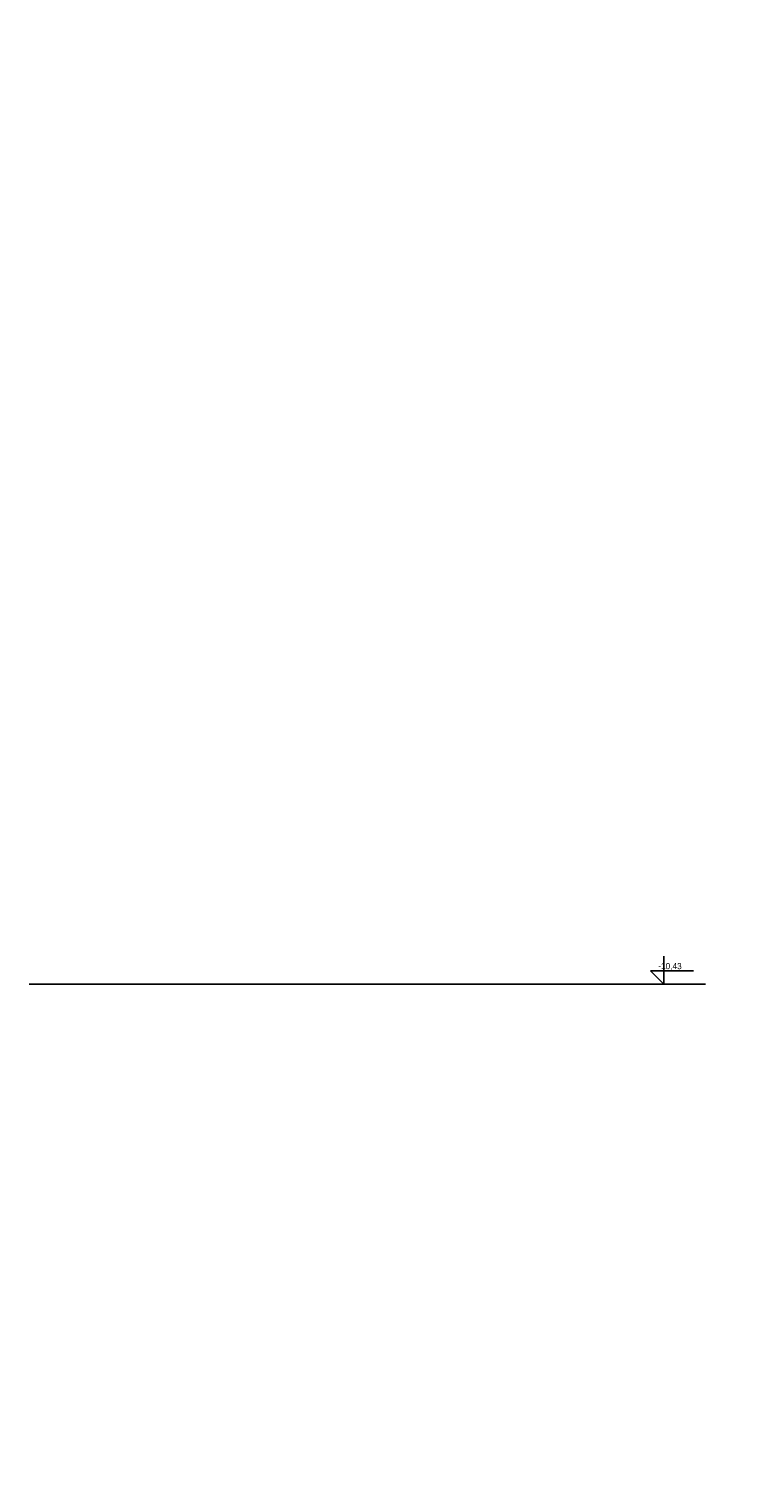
# Model space of a CAD drawing. Header units: centimetres. Extents: x -156440 to 298236, y -263599 to 81430.
# Tile 164 of 170: x 139662 to 153794, y -20498 to 8869. Entities that reach past the tile are written whole.
import ezdxf

# ---------------------------------------------------------------- set-up
doc = ezdxf.new("R2010")
doc.units = ezdxf.units.CM
doc.header["$LTSCALE"] = 50
doc.header["$PDMODE"] = 35
doc.header["$PDSIZE"] = 0.1
doc.layers.get('0').update_dxf_attribs({"color": 8})
doc.layers.get('DEFPOINTS').update_dxf_attribs({"color": 8})
doc.layers.add('bgde_centrale wentylacyjne', color=3, linetype='Continuous')
doc.layers.add('Kondygnacja -2$0$ARCH_INFO_WYMIARY', color=8, linetype='Continuous', lineweight=9)
doc.styles.add('Kondygnacja -2$0$Romans', font='Romans.shx', dxfattribs={"width": 0.7})
doc.dimstyles.new('Kondygnacja -2$0$Wymiary 1-100', dxfattribs={"dimtxt": 12, "dimasz": 10, "dimexe": 5, "dimexo": 0, "dimgap": 4, "dimtad": 1, "dimrnd": 0.5, "dimzin": 12, "dimdsep": 46, "dimtxsty": 'Kondygnacja -2$0$Romans', "dimblk": 'Kondygnacja -2$0$_Oblique', "dimcen": 10, "dimdle": 10, "dimclrt": 55, "dimazin": 0, "dimtfac": 1, "dimtmove": 1, "dimatfit": 3, "dimfxl": 0, "dimtolj": 1, "dimtzin": 0, "dimarcsym": 0})

# ---------------------------------------------------------------- blocks, each defined once
blk = doc.blocks.new('Kondygnacja -2$0$_Oblique')
at = {"color": 0, "linetype": 'ByBlock', "lineweight": -2}
blk.add_line((-0.5, -0.5), (0.5, 0.5), dxfattribs=at)
blk = doc.blocks.new('*D257')
at = {"layer": 'DEFPOINTS', "color": 0}
for p in [(153784, 8869), (153784, -130295), (150079, -130542)]:
    blk.add_point(p, dxfattribs=at)
at = {"layer": 'Kondygnacja -2$0$ARCH_INFO_WYMIARY', "color": 0, "lineweight": -2}
for p, q in [((150069, -130295), (153794, -130295)), ((150079, -130303), (150079, -130290)), ((153784, -130287), (153784, -130300))]:
    blk.add_line(p, q, dxfattribs=at)
at = {"layer": 'Kondygnacja -2$0$ARCH_INFO_WYMIARY', "color": 0, "lineweight": -2, "xscale": 10, "yscale": 10, "zscale": 10, "rotation": 180}
blk.add_blockref('Kondygnacja -2$0$_Oblique', (150079, -130295), dxfattribs=at)
at = {"layer": 'Kondygnacja -2$0$ARCH_INFO_WYMIARY', "color": 0, "lineweight": -2, "xscale": 10, "yscale": 10, "zscale": 10}
blk.add_blockref('Kondygnacja -2$0$_Oblique', (153784, -130295), dxfattribs=at)
at = {"layer": 'Kondygnacja -2$0$ARCH_INFO_WYMIARY', "color": 55, "insert": (151932, -130285), "char_height": 12, "attachment_point": 5, "style": 'Kondygnacja -2$0$Romans'}
blk.add_mtext('\\A1;3705', dxfattribs=at)

msp = doc.modelspace()

# ---------------------------------------------------------------- linework, layer by layer
at = {"layer": 'bgde_centrale wentylacyjne', "color": 7}
for p, q in [((152500.861, -9860.408), (152500.861, -10426, -0.583)), ((152500.861, -10426, -0.583), (152229.06, -10154.199, -0.583)), ((152229.06, -10154.199, -0.583), (153095.759, -10154.199, -0.583)), ((139662.385, -10426, -0.583), (153342.052, -10426, -0.583))]:
    msp.add_line(p, q, dxfattribs=at)

# ---------------------------------------------------------------- texts
at = {"layer": 'bgde_centrale wentylacyjne', "color": 7, "insert": (152384.684, -9995.315), "char_height": 125, "width": 748.77691, "attachment_point": 1}
msp.add_mtext('-10,43', dxfattribs=at)

# ---------------------------------------------------------------- dimensions: what is measured, and where the dimension line sits
at = {"layer": 'Kondygnacja -2$0$ARCH_INFO_WYMIARY'}
dim = msp.add_linear_dim(base=(153784.241, -130294.603, -3480), p1=(150079.241, -130541.769, -3480), p2=(153784.241, 8869, -3480), dimstyle='Kondygnacja -2$0$Wymiary 1-100', dxfattribs=at)
dim.commit()
dim.dimension.update_dxf_attribs({"geometry": '*D257', "text_midpoint": (151931.741, -130284.603, -3480)})

doc.saveas('drawing.dxf')
